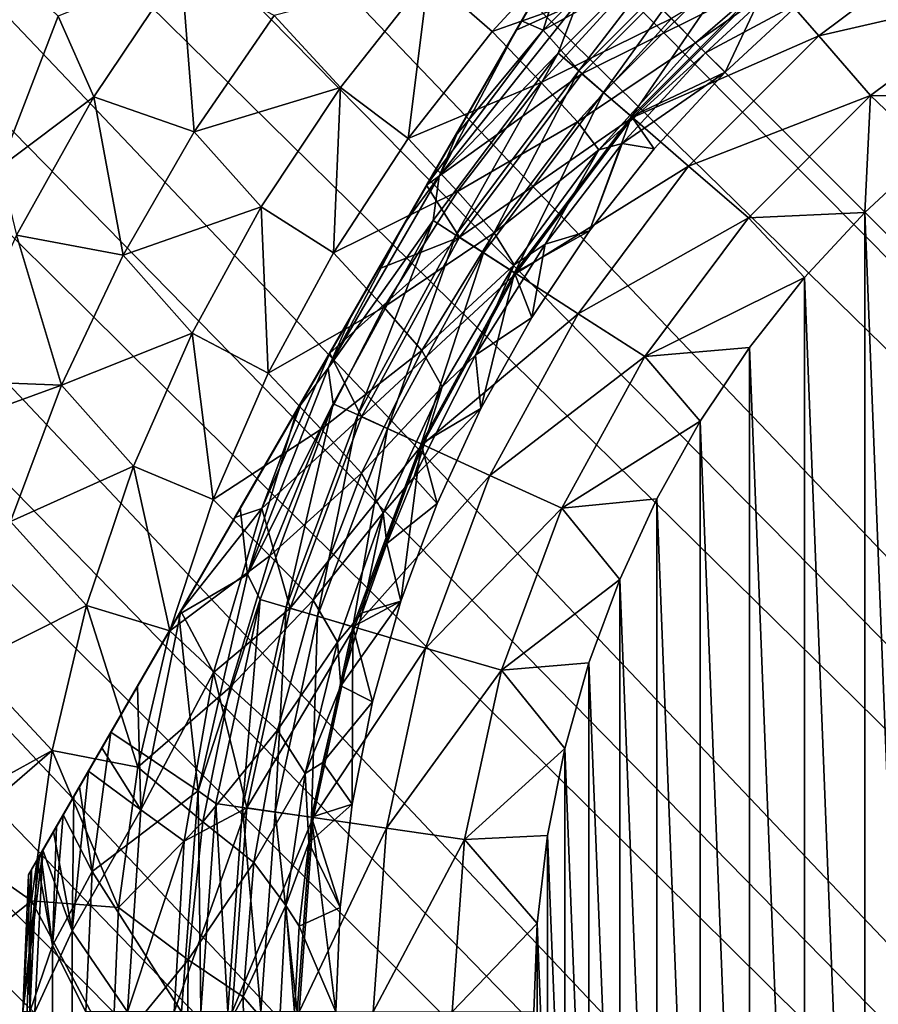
# Model space of a CAD drawing. Header units: metres. Extents: x -42 to 163, y -93 to 90.
# Tile 67 of 232: x 32.01 to 37.5, y -23.98 to -17.68. Entities that reach past the tile are written whole.
import ezdxf

# ---------------------------------------------------------------- set-up
doc = ezdxf.new("R2010")
doc.units = ezdxf.units.M
doc.layers.add('solid_500770_SW0001', color=7, linetype='CONTINUOUS')

msp = doc.modelspace()

# ---------------------------------------------------------------- linework, layer by layer
at = {"layer": 'solid_500770_SW0001'}
for points in [[(56.514248, -38.315102, -12.948243), (18.35524, -1.03225, -12.923228), (18.5, 0, -12.95)], [(56.514248, -38.315102, -12.948243), (18.5, 0, -12.95), (51.630558, -33.130558, -12.95)], [(43.829685, -14.84155, -12.95), (51.630558, -33.130558, -12.95), (18.5, 0, -12.95)], [(55.226353, -39.602997, -12.78924), (18.210615, -2.056118, -12.843356), (18.35524, -1.03225, -12.923228)], [(56.514248, -38.315102, -12.948243), (55.226353, -39.602997, -12.78924), (18.35524, -1.03225, -12.923228)], [(55.226353, -39.602997, -12.78924), (18.068186, -3.068632, -12.711252), (18.210615, -2.056118, -12.843356)], [(53.967102, -40.862244, -12.37532), (17.928152, -4.063536, -12.528332), (18.068186, -3.068632, -12.711252)], [(55.226353, -39.602997, -12.78924), (53.967102, -40.862244, -12.37532), (18.068186, -3.068632, -12.711252)], [(53.967102, -40.862244, -12.37532), (17.791296, -5.035288, -12.296576), (17.928152, -4.063536, -12.528332)], [(31.883957, -18.628124, 12.407734), (32.254913, -17.661699, 12.651917), (17.92815, -4.063543, 12.528331)], [(52.761547, -42.067799, -11.714679), (17.65856, -5.979468, -12.018324), (17.791296, -5.035288, -12.296576)], [(53.967102, -40.862244, -12.37532), (52.761547, -42.067799, -11.714679), (17.791296, -5.035288, -12.296576)], [(52.761547, -42.067799, -11.714679), (17.530245, -6.890572, -11.696586), (17.65856, -5.979468, -12.018324)], [(51.633751, -43.195599, -10.820447), (17.407103, -7.765442, -11.334347), (17.530245, -6.890572, -11.696586)], [(52.761547, -42.067799, -11.714679), (51.633751, -43.195599, -10.820447), (17.530245, -6.890572, -11.696586)], [(51.633751, -43.195599, -10.820447), (17.289606, -8.601012, -10.934836), (17.407103, -7.765442, -11.334347)], [(51.633751, -43.195599, -10.820447), (17.177889, -9.394261, -10.501533), (17.289606, -8.601012, -10.934836)], [(50.606339, -44.223011, -9.710581), (17.072445, -10.143663, -10.037726), (17.177889, -9.394261, -10.501533)], [(51.633751, -43.195599, -10.820447), (50.606339, -44.223011, -9.710581), (17.177889, -9.394261, -10.501533)], [(50.606339, -44.223011, -9.710581), (16.973396, -10.847627, -9.546817), (17.072445, -10.143663, -10.037726)], [(32.032814, -25.114597, 10.031631), (17.072456, -10.143587, 10.037776), (16.97341, -10.847536, 9.546884)], [(32.032814, -25.114597, 10.031631), (31.822834, -24.387035, 10.319605), (17.072456, -10.143587, 10.037776)], [(49.699722, -45.129623, -8.407207), (16.880825, -11.505233, -9.032024), (16.973396, -10.847627, -9.546817)], [(32.573803, -26.525015, 9.49664), (16.97341, -10.847536, 9.546884), (16.880838, -11.505134, 9.032106)], [(50.606339, -44.223011, -9.710581), (49.699722, -45.129623, -8.407207), (16.973396, -10.847627, -9.546817)], [(32.108303, -25.343229, 9.942246), (32.032814, -25.114597, 10.031631), (16.97341, -10.847536, 9.546884)], [(32.284485, -25.829578, 9.755017), (32.108303, -25.343229, 9.942246), (16.97341, -10.847536, 9.546884)], [(32.573803, -26.525015, 9.49664), (32.284485, -25.829578, 9.755017), (16.97341, -10.847536, 9.546884)], [(49.699722, -45.129623, -8.407207), (16.79487, -12.116113, -8.49642), (16.880825, -11.505233, -9.032024)], [(33.501282, -28.25882, 8.934278), (16.880838, -11.505134, 9.032106), (16.794886, -12.116011, 8.496514)], [(32.893982, -27.190577, 9.264235), (32.573803, -26.525015, 9.49664), (16.880838, -11.505134, 9.032106)], [(33.239143, -27.823442, 9.061075), (32.893982, -27.190577, 9.264235), (16.880838, -11.505134, 9.032106)], [(33.501282, -28.25882, 8.934278), (33.239143, -27.823442, 9.061075), (16.880838, -11.505134, 9.032106)], [(49.699722, -45.129623, -8.407207), (16.642687, -13.197508, -7.374191), (16.79487, -12.116113, -8.49642)], [(49.699657, -45.129688, 8.4071), (16.794886, -12.116011, 8.496514), (16.6427, -13.197419, 7.374295)], [(33.603378, -28.419661, 8.890489), (33.501282, -28.25882, 8.934278), (16.794886, -12.116011, 8.496514)], [(33.982674, -28.980858, 8.752256), (33.603378, -28.419661, 8.890489), (16.794886, -12.116011, 8.496514)], [(34.375801, -29.509602, 8.646516), (33.982674, -28.980858, 8.752256), (16.794886, -12.116011, 8.496514)], [(34.781593, -30.008518, 8.572532), (34.375801, -29.509602, 8.646516), (16.794886, -12.116011, 8.496514)], [(35.635506, -30.935335, 8.513803), (34.781593, -30.008518, 8.572532), (16.794886, -12.116011, 8.496514)], [(49.699657, -45.129688, 8.4071), (35.635506, -30.935335, 8.513803), (16.794886, -12.116011, 8.496514)], [(48.931927, -45.897423, -6.93625), (16.516392, -14.094997, -6.200139), (16.642687, -13.197508, -7.374191)], [(48.931873, -45.897476, 6.936131), (16.6427, -13.197419, 7.374295), (16.516403, -14.094914, 6.200261)], [(49.699722, -45.129623, -8.407207), (48.931927, -45.897423, -6.93625), (16.642687, -13.197508, -7.374191)], [(48.931873, -45.897476, 6.936131), (49.699657, -45.129688, 8.4071), (16.6427, -13.197419, 7.374295)], [(48.318233, -46.511116, -5.326939), (16.415119, -14.814549, -4.990705), (16.516392, -14.094997, -6.200139)], [(48.318192, -46.511158, 5.32681), (16.516403, -14.094914, 6.200261), (16.415131, -14.814468, 4.99086)], [(48.931927, -45.897423, -6.93625), (48.318233, -46.511116, -5.326939), (16.516392, -14.094997, -6.200139)], [(48.318192, -46.511158, 5.32681), (48.931873, -45.897476, 6.936131), (16.516403, -14.094914, 6.200261)], [(47.870903, -46.958447, -3.611315), (16.337788, -15.364034, -3.757375), (16.415119, -14.814549, -4.990705)], [(48.318192, -46.511158, 5.32681), (16.415131, -14.814468, 4.99086), (16.337799, -15.363949, 3.757596)], [(48.318233, -46.511116, -5.326939), (47.870903, -46.958447, -3.611315), (16.415119, -14.814549, -4.990705)], [(47.870903, -46.958447, -3.611315), (16.28339, -15.750718, -2.508), (16.337788, -15.364034, -3.757375)], [(47.870872, -46.958473, 3.611179), (16.337799, -15.363949, 3.757596), (16.2834, -15.750665, 2.508222)], [(47.870872, -46.958473, 3.611179), (48.318192, -46.511158, 5.32681), (16.337799, -15.363949, 3.757596)], [(36.538265, -15.406454, 25.5), (32.066128, -23.15242, 25.5), (32.066128, -23.15242, 29.5)], [(36.538265, -15.406454, 29.5), (36.538265, -15.406454, 25.5), (32.066128, -23.15242, 29.5)], [(32.083241, -23.122778, 29.88092), (36.538265, -15.406454, 29.5), (32.066128, -23.15242, 29.5)], [(36.538265, -15.406454, 25.5), (36.519234, -15.439413, 25.098352), (32.066128, -23.15242, 25.5)], [(32.083241, -23.122778, 29.88092), (36.521145, -15.436103, 29.880962), (36.538265, -15.406454, 29.5)], [(36.519234, -15.439413, 25.098352), (32.085159, -23.119459, 25.098349), (32.066128, -23.15242, 25.5)], [(32.083241, -23.122778, 29.88092), (32.135365, -23.032499, 30.260981), (36.521145, -15.436103, 29.880962)], [(36.519234, -15.439413, 25.098352), (36.484547, -15.499493, 24.828465), (32.085159, -23.119459, 25.098349)], [(32.135365, -23.032499, 30.260981), (36.469013, -15.526402, 30.261061), (36.521145, -15.436103, 29.880962)], [(36.484547, -15.499493, 24.828465), (32.119843, -23.059381, 24.828463), (32.085159, -23.119459, 25.098349)], [(36.484547, -15.499493, 24.828465), (36.461124, -15.540063, 24.697607), (32.119843, -23.059381, 24.828463)], [(36.461124, -15.540063, 24.697607), (32.143269, -23.018808, 24.697596), (32.119843, -23.059381, 24.828463)], [(32.135365, -23.032499, 30.260981), (32.156567, -22.995773, 30.367167), (36.469013, -15.526402, 30.261061)], [(36.461124, -15.540063, 24.697607), (36.360752, -15.713914, 24.299749), (32.143269, -23.018808, 24.697596)], [(32.156567, -22.995773, 30.367167), (36.447823, -15.563101, 30.367165), (36.469013, -15.526402, 30.261061)], [(32.156567, -22.995773, 30.367167), (32.224991, -22.877264, 30.638638), (36.447823, -15.563101, 30.367165)], [(32.224991, -22.877264, 30.638638), (36.379364, -15.681674, 30.638762), (36.447823, -15.563101, 30.367165)], [(36.360752, -15.713914, 24.299749), (32.243641, -22.844957, 24.299744), (32.143269, -23.018808, 24.697596)], [(32.224991, -22.877264, 30.638638), (32.356262, -22.649891, 31.010653), (36.379364, -15.681674, 30.638762)], [(36.360752, -15.713914, 24.299749), (36.317059, -15.789592, 24.167925), (32.243641, -22.844957, 24.299744)], [(32.356262, -22.649891, 31.010653), (36.248062, -15.909096, 31.010807), (36.379364, -15.681674, 30.638762)], [(47.598915, -47.230434, -1.823827), (16.251156, -15.979367, -1.252469), (16.28339, -15.750718, -2.508)], [(47.598904, -47.230446, 1.823686), (16.2834, -15.750665, 2.508222), (16.25116, -15.979352, 1.252599)], [(47.870903, -46.958447, -3.611315), (47.598915, -47.230434, -1.823827), (16.28339, -15.750718, -2.508)], [(47.598904, -47.230446, 1.823686), (47.870872, -46.958473, 3.611179), (16.2834, -15.750665, 2.508222)], [(36.317059, -15.789592, 24.167925), (32.287331, -22.769283, 24.167923), (32.243641, -22.844957, 24.299744)], [(36.317059, -15.789592, 24.167925), (36.213154, -15.969563, 23.908485), (32.287331, -22.769283, 24.167923)], [(32.356262, -22.649891, 31.010653), (32.448009, -22.49098, 31.211136), (36.248062, -15.909096, 31.010807)], [(32.448009, -22.49098, 31.211136), (36.156395, -16.067873, 31.211113), (36.248062, -15.909096, 31.010807)], [(47.598904, -47.230446, 1.823686), (16.25116, -15.979352, 1.252599), (16.240602, -16.054668)], [(47.507648, -47.321697, -0.000071), (16.240602, -16.054668), (16.251156, -15.979367, -1.252469)], [(47.598915, -47.230434, -1.823827), (47.507648, -47.321697, -0.000071), (16.251156, -15.979367, -1.252469)], [(36.213154, -15.969563, 23.908485), (32.391239, -22.589315, 23.908489), (32.287331, -22.769283, 24.167923)], [(36.213154, -15.969563, 23.908485), (36.012238, -16.317558, 23.533098), (32.391239, -22.589315, 23.908489)], [(47.507648, -47.321697, -0.000071), (47.598904, -47.230446, 1.823686), (16.240602, -16.054668)], [(32.448009, -22.49098, 31.211136), (32.534451, -22.341259, 31.371361), (36.156395, -16.067873, 31.211113)], [(32.534451, -22.341259, 31.371361), (36.069748, -16.217947, 31.371685), (36.156395, -16.067873, 31.211113)], [(32.534451, -22.341259, 31.371361), (32.762005, -21.947126, 31.706327), (36.069748, -16.217947, 31.371685)], [(32.762005, -21.947126, 31.706327), (35.842091, -16.612261, 31.706694), (36.069748, -16.217947, 31.371685)], [(36.012238, -16.317558, 23.533098), (32.592155, -22.241316, 23.533098), (32.391239, -22.589315, 23.908489)], [(36.012238, -16.317558, 23.533098), (35.577339, -17.070824, 22.924112), (32.592155, -22.241316, 23.533098)], [(32.762005, -21.947126, 31.706327), (33.039124, -21.46714, 32), (35.842091, -16.612261, 31.706694)], [(35.842091, -16.612261, 31.706694), (33.039124, -21.46714, 32), (35.565266, -17.091734, 32)], [(35.358067, -17.750784, 32.426758), (36.24131, -16.866373, 32.426758), (35.565266, -17.091734, 32)], [(36.529854, -17.105549, 32.797123), (36.24131, -16.866373, 32.426758), (35.358067, -17.750784, 32.426758)], [(36.398975, -16.954506, 21.891552), (35.454506, -17.898973, 21.891552), (35.576015, -17.577602, 22.104425)], [(35.584938, -18.011993, 21.715334), (35.454506, -17.898973, 21.891552), (36.398975, -16.954506, 21.891552)], [(36.511993, -17.084936, 21.715334), (35.584938, -18.011993, 21.715334), (36.398975, -16.954506, 21.891552)], [(37.274494, -17.015696, 15.744217), (36.177879, -17.677881, 15.088905), (36.332382, -17.832382, 15.744218)], [(37.274494, -17.015696, 15.744217), (36.332382, -17.832382, 15.744218), (36.883266, -17.443605, 16.424362)], [(35.577339, -17.070824, 22.924112), (33.027065, -21.488026, 22.924093), (32.592155, -22.241316, 23.533098)], [(35.577339, -17.070824, 22.924112), (35.184258, -17.751659, 22.517784), (33.027065, -21.488026, 22.924093)], [(33.385193, -20.867731, 32.24062), (35.565266, -17.091734, 32), (33.039124, -21.46714, 32)], [(33.385193, -20.867731, 32.24062), (35.219196, -17.691149, 32.240623), (35.565266, -17.091734, 32)], [(35.031467, -17.759418, 13.915388), (35.620747, -17.120749, 13.961818), (34.623325, -17.403879, 13.48514)], [(35.937721, -17.437723, 14.487391), (35.620747, -17.120749, 13.961818), (35.031467, -17.759418, 13.915388)], [(35.576015, -17.577602, 22.104425), (35.184258, -17.751659, 22.517784), (35.577339, -17.070824, 22.924112)], [(35.219196, -17.691149, 32.240623), (35.358067, -17.750784, 32.426758), (35.565266, -17.091734, 32)], [(35.605549, -18.029854, 32.797123), (36.529854, -17.105549, 32.797123), (35.358067, -17.750784, 32.426758)], [(35.743999, -18.14982, 21.58672), (35.584938, -18.011993, 21.715334), (36.511993, -17.084936, 21.715334)], [(36.810566, -17.429508, 33.097553), (36.529854, -17.105549, 32.797123), (35.605549, -18.029854, 32.797123)], [(36.649822, -17.243998, 21.58672), (35.743999, -18.14982, 21.58672), (36.511993, -17.084936, 21.715334)], [(36.810566, -17.429508, 33.097553), (37.121201, -17.788002, 33.318897), (38.064499, -17.081858, 33.318897)], [(38.064499, -17.081858, 33.318897), (37.121201, -17.788002, 33.318897), (38.337852, -17.507202, 33.454422)], [(36.649822, -17.243998, 21.58672), (35.922012, -18.304071, 21.513536), (35.743999, -18.14982, 21.58672)], [(36.649822, -17.243998, 21.58672), (36.80407, -17.422012, 21.513536), (35.922012, -18.304071, 21.513536)], [(32.48259, -18.178135, 12.631232), (33.042877, -17.345041, 12.843062), (32.254913, -17.661699, 12.651917)], [(33.124908, -18.402523, 12.856742), (33.042877, -17.345041, 12.843062), (32.48259, -18.178135, 12.631232)], [(33.124908, -18.402523, 12.856742), (33.635742, -17.658287, 13.052473), (33.042877, -17.345041, 12.843062)], [(34.060566, -18.118181, 13.34775), (34.623325, -17.403879, 13.48514), (33.635742, -17.658287, 13.052473)], [(34.494995, -18.444946, 13.778061), (34.623325, -17.403879, 13.48514), (34.060566, -18.118181, 13.34775)], [(34.494995, -18.444946, 13.778061), (35.031467, -17.759418, 13.915388), (34.623325, -17.403879, 13.48514)], [(35.343735, -18.085918, 14.437447), (35.937721, -17.437723, 14.487391), (35.031467, -17.759418, 13.915388)], [(36.177879, -17.677881, 15.088905), (35.937721, -17.437723, 14.487391), (35.343735, -18.085918, 14.437447)], [(36.810566, -17.429508, 33.097553), (35.605549, -18.029854, 32.797123), (35.929508, -18.310566, 33.097553)], [(35.922012, -18.304071, 21.513536), (36.80407, -17.422012, 21.513536), (36.520752, -18.02075, 21.500164)], [(36.810566, -17.429508, 33.097553), (35.929508, -18.310566, 33.097553), (37.121201, -17.788002, 33.318897)], [(36.80407, -17.422012, 21.513536), (37.010708, -17.567837, 21.500164), (36.520752, -18.02075, 21.500164)], [(36.332382, -17.832382, 15.744218), (36.395416, -17.895416, 16.424362), (36.883266, -17.443605, 16.424362)], [(37.010708, -17.567837, 21.500164), (36.883266, -17.443605, 16.424362), (36.395416, -17.895416, 16.424362)], [(37.121201, -17.788002, 33.318897), (37.452305, -18.170115, 33.454422), (38.337852, -17.507202, 33.454422)], [(38.337852, -17.507202, 33.454422), (37.452305, -18.170115, 33.454422), (38.277393, -18.179422, 33.5)], [(35.576015, -17.577602, 22.104425), (34.692081, -18.686018, 22.104425), (35.184258, -17.751659, 22.517784)], [(35.454506, -17.898973, 21.891552), (34.692081, -18.686018, 22.104425), (35.576015, -17.577602, 22.104425)], [(37.010708, -17.567837, 21.500164), (36.395416, -17.895416, 16.424362), (36.520752, -18.02075, 21.500164)], [(32.48259, -18.178135, 12.631232), (32.254913, -17.661699, 12.651917), (31.883957, -18.628124, 12.407734)], [(34.060566, -18.118181, 13.34775), (33.635742, -17.658287, 13.052473), (33.124908, -18.402523, 12.856742)], [(33.385193, -20.867731, 32.24062), (33.815838, -20.121834, 32.4049), (35.219196, -17.691149, 32.240623)], [(33.815838, -20.121834, 32.4049), (34.78854, -18.437063, 32.404903), (35.219196, -17.691149, 32.240623)], [(35.219196, -17.691149, 32.240623), (34.78854, -18.437063, 32.404903), (35.358067, -17.750784, 32.426758)], [(35.577675, -18.337164, 15.03692), (36.177879, -17.677881, 15.088905), (35.343735, -18.085918, 14.437447)], [(36.332382, -17.832382, 15.744218), (36.177879, -17.677881, 15.088905), (35.577675, -18.337164, 15.03692)], [(35.184258, -17.751659, 22.517784), (33.420147, -20.807188, 22.517771), (33.027065, -21.488026, 22.924093)], [(35.184258, -17.751659, 22.517784), (34.820328, -18.382008, 22.269707), (33.420147, -20.807188, 22.517771)], [(34.78854, -18.437063, 32.404903), (34.612274, -18.742369, 32.440056), (35.358067, -17.750784, 32.426758)], [(35.605549, -18.029854, 32.797123), (35.358067, -17.750784, 32.426758), (34.612274, -18.742369, 32.440056)], [(34.692081, -18.686018, 22.104425), (34.820328, -18.382008, 22.269707), (35.184258, -17.751659, 22.517784)], [(35.343735, -18.085918, 14.437447), (35.031467, -17.759418, 13.915388), (34.494995, -18.444946, 13.778061)], [(35.929508, -18.310566, 33.097553), (36.288002, -18.621202, 33.318897), (37.121201, -17.788002, 33.318897)], [(37.121201, -17.788002, 33.318897), (36.288002, -18.621202, 33.318897), (37.452305, -18.170115, 33.454422)], [(35.714394, -18.515991, 15.690029), (36.332382, -17.832382, 15.744218), (35.577675, -18.337164, 15.03692)], [(35.714394, -18.515991, 15.690029), (36.395416, -17.895416, 16.424362), (36.332382, -17.832382, 15.744218)], [(35.454506, -17.898973, 21.891552), (34.65406, -18.968241, 21.891552), (34.692081, -18.686018, 22.104425)], [(34.799252, -19.061548, 21.715334), (34.65406, -18.968241, 21.891552), (35.454506, -17.898973, 21.891552)], [(35.584938, -18.011993, 21.715334), (34.799252, -19.061548, 21.715334), (35.454506, -17.898973, 21.891552)], [(35.714394, -18.515991, 15.690029), (35.863102, -18.47649, 16.386698), (36.395416, -17.895416, 16.424362)], [(35.863102, -18.47649, 16.386698), (36.520752, -18.02075, 21.500164), (36.395416, -17.895416, 16.424362)], [(34.822193, -19.076294, 32.797123), (35.605549, -18.029854, 32.797123), (34.612274, -18.742369, 32.440056)], [(34.976307, -19.175335, 21.58672), (34.799252, -19.061548, 21.715334), (35.584938, -18.011993, 21.715334)], [(35.929508, -18.310566, 33.097553), (35.605549, -18.029854, 32.797123), (34.822193, -19.076294, 32.797123)], [(35.743999, -18.14982, 21.58672), (34.976307, -19.175335, 21.58672), (35.584938, -18.011993, 21.715334)], [(36.067837, -18.51071, 21.500164), (36.520752, -18.02075, 21.500164), (35.863102, -18.47649, 16.386698)], [(35.922012, -18.304071, 21.513536), (36.520752, -18.02075, 21.500164), (36.067837, -18.51071, 21.500164)], [(33.554565, -18.880259, 13.124045), (34.060566, -18.118181, 13.34775), (33.124908, -18.402523, 12.856742)], [(34.015537, -19.174458, 13.555019), (34.060566, -18.118181, 13.34775), (33.554565, -18.880259, 13.124045)], [(34.015537, -19.174458, 13.555019), (34.494995, -18.444946, 13.778061), (34.060566, -18.118181, 13.34775)], [(34.809143, -18.783133, 14.290012), (35.343735, -18.085918, 14.437447), (34.494995, -18.444946, 13.778061)], [(35.577675, -18.337164, 15.03692), (35.343735, -18.085918, 14.437447), (34.809143, -18.783133, 14.290012)], [(31.988199, -19.063133, 12.343232), (32.48259, -18.178135, 12.631232), (31.883957, -18.628124, 12.407734)], [(32.669827, -19.191359, 12.590375), (32.48259, -18.178135, 12.631232), (31.988199, -19.063133, 12.343232)], [(32.669827, -19.191359, 12.590375), (33.124908, -18.402523, 12.856742), (32.48259, -18.178135, 12.631232)], [(35.743999, -18.14982, 21.58672), (35.174461, -19.302681, 21.513536), (34.976307, -19.175335, 21.58672)], [(35.743999, -18.14982, 21.58672), (35.922012, -18.304071, 21.513536), (35.174461, -19.302681, 21.513536)], [(36.288002, -18.621202, 33.318897), (36.670113, -18.952305, 33.454422), (37.452305, -18.170115, 33.454422)], [(37.452305, -18.170115, 33.454422), (36.670113, -18.952305, 33.454422), (37.414356, -18.916883, 33.5)], [(37.452305, -18.170115, 33.454422), (37.414356, -18.916883, 33.5), (37.831287, -18.531277, 33.5)], [(37.452305, -18.170115, 33.454422), (37.831287, -18.531277, 33.5), (38.277393, -18.179422, 33.5)], [(35.929508, -18.310566, 33.097553), (34.822193, -19.076294, 32.797123), (35.182804, -19.308044, 33.097553)], [(35.174461, -19.302681, 21.513536), (35.922012, -18.304071, 21.513536), (35.654762, -19.034693, 21.500164)], [(35.929508, -18.310566, 33.097553), (35.182804, -19.308044, 33.097553), (36.288002, -18.621202, 33.318897)], [(35.922012, -18.304071, 21.513536), (36.067837, -18.51071, 21.500164), (35.654762, -19.034693, 21.500164)], [(34.820328, -18.382008, 22.269707), (33.784077, -20.176844, 22.269699), (33.420147, -20.807188, 22.517771)], [(34.820328, -18.382008, 22.269707), (34.473152, -18.983332, 22.152489), (33.784077, -20.176844, 22.269699)], [(34.692081, -18.686018, 22.104425), (34.473152, -18.983332, 22.152489), (34.820328, -18.382008, 22.269707)], [(35.04377, -19.047176, 14.883663), (35.577675, -18.337164, 15.03692), (34.809143, -18.783133, 14.290012)], [(35.714394, -18.515991, 15.690029), (35.577675, -18.337164, 15.03692), (35.04377, -19.047176, 14.883663)], [(33.554565, -18.880259, 13.124045), (33.124908, -18.402523, 12.856742), (32.669827, -19.191359, 12.590375)], [(33.815838, -20.121834, 32.4049), (33.992119, -19.816504, 32.440056), (34.78854, -18.437063, 32.404903)], [(33.992119, -19.816504, 32.440056), (34.612274, -18.742369, 32.440056), (34.78854, -18.437063, 32.404903)], [(34.809143, -18.783133, 14.290012), (34.494995, -18.444946, 13.778061), (34.015537, -19.174458, 13.555019)], [(35.654762, -19.034693, 21.500164), (35.863102, -18.47649, 16.386698), (35.371365, -19.119503, 16.270847)], [(35.714394, -18.515991, 15.690029), (35.371365, -19.119503, 16.270847), (35.863102, -18.47649, 16.386698)], [(35.654762, -19.034693, 21.500164), (36.067837, -18.51071, 21.500164), (35.863102, -18.47649, 16.386698)], [(35.171722, -19.253202, 15.530478), (35.714394, -18.515991, 15.690029), (35.04377, -19.047176, 14.883663)], [(35.171722, -19.253202, 15.530478), (35.371365, -19.119503, 16.270847), (35.714394, -18.515991, 15.690029)], [(37.831287, -29.527599, 33.5), (37.831287, -18.531277, 33.5), (37.414356, -18.916883, 33.5)], [(35.182804, -19.308044, 33.097553), (35.58186, -19.564499, 33.318897), (36.288002, -18.621202, 33.318897)], [(36.288002, -18.621202, 33.318897), (35.58186, -19.564499, 33.318897), (36.670113, -18.952305, 33.454422)], [(34.692081, -18.686018, 22.104425), (33.983223, -19.913797, 22.104425), (34.473152, -18.983332, 22.152489)], [(34.65406, -18.968241, 21.891552), (33.983223, -19.913797, 22.104425), (34.692081, -18.686018, 22.104425)], [(33.992119, -19.816504, 32.440056), (34.302189, -19.279449, 32.463661), (34.612274, -18.742369, 32.440056)], [(34.822193, -19.076294, 32.797123), (34.612274, -18.742369, 32.440056), (34.302189, -19.279449, 32.463661)], [(34.338802, -19.523783, 14.051664), (34.809143, -18.783133, 14.290012), (34.015537, -19.174458, 13.555019)], [(35.04377, -19.047176, 14.883663), (34.809143, -18.783133, 14.290012), (34.338802, -19.523783, 14.051664)], [(33.111225, -19.688547, 12.821613), (33.554565, -18.880259, 13.124045), (32.669827, -19.191359, 12.590375)], [(33.598175, -19.945015, 13.254287), (33.554565, -18.880259, 13.124045), (33.111225, -19.688547, 12.821613)], [(33.598175, -19.945015, 13.254287), (34.015537, -19.174458, 13.555019), (33.554565, -18.880259, 13.124045)], [(35.58186, -19.564499, 33.318897), (36.007202, -19.837851, 33.454422), (36.670113, -18.952305, 33.454422)], [(36.670113, -18.952305, 33.454422), (36.007202, -19.837851, 33.454422), (37.028961, -19.333998, 33.5)], [(36.670113, -18.952305, 33.454422), (37.028961, -19.333998, 33.5), (37.414356, -18.916883, 33.5)], [(37.414356, -29.141991, 33.5), (37.414356, -18.916883, 33.5), (37.028961, -19.333998, 33.5)], [(37.414356, -29.141991, 33.5), (37.831287, -29.527599, 33.5), (37.414356, -18.916883, 33.5)], [(34.473152, -18.983332, 22.152489), (34.131256, -19.575516, 22.152487), (33.784077, -20.176844, 22.269699)], [(34.65406, -18.968241, 21.891552), (34.013939, -20.140539, 21.891552), (33.983223, -19.913797, 22.104425)], [(33.983223, -19.913797, 22.104425), (34.131256, -19.575516, 22.152487), (34.473152, -18.983332, 22.152489)], [(34.170929, -20.212234, 21.715334), (34.013939, -20.140539, 21.891552), (34.65406, -18.968241, 21.891552)], [(34.799252, -19.061548, 21.715334), (34.170929, -20.212234, 21.715334), (34.65406, -18.968241, 21.891552)], [(32.276024, -20.022749, 12.260397), (31.988199, -19.063133, 12.343232), (31.566008, -19.99353, 11.987795)], [(32.276024, -20.022749, 12.260397), (32.669827, -19.191359, 12.590375), (31.988199, -19.063133, 12.343232)], [(33.992119, -19.816504, 32.440056), (34.822193, -19.076294, 32.797123), (34.302189, -19.279449, 32.463661)], [(33.992119, -19.816504, 32.440056), (34.195736, -20.223564, 32.797123), (34.822193, -19.076294, 32.797123)], [(34.362377, -20.299665, 21.58672), (34.170929, -20.212234, 21.715334), (34.799252, -19.061548, 21.715334)], [(35.182804, -19.308044, 33.097553), (34.822193, -19.076294, 32.797123), (34.195736, -20.223564, 32.797123)], [(34.581627, -19.799089, 14.636879), (35.04377, -19.047176, 14.883663), (34.338802, -19.523783, 14.051664)], [(34.976307, -19.175335, 21.58672), (34.362377, -20.299665, 21.58672), (34.799252, -19.061548, 21.715334)], [(35.171722, -19.253202, 15.530478), (35.04377, -19.047176, 14.883663), (34.581627, -19.799089, 14.636879)], [(35.174461, -19.302681, 21.513536), (35.654762, -19.034693, 21.500164), (35.284073, -19.589472, 21.500164)], [(35.284073, -19.589472, 21.500164), (35.654762, -19.034693, 21.500164), (35.371365, -19.119503, 16.270847)], [(35.284073, -19.589472, 21.500164), (35.371365, -19.119503, 16.270847), (34.924725, -19.829977, 16.070257)], [(35.171722, -19.253202, 15.530478), (34.924725, -19.829977, 16.070257), (35.371365, -19.119503, 16.270847)], [(33.111225, -19.688547, 12.821613), (32.669827, -19.191359, 12.590375), (32.276024, -20.022749, 12.260397)], [(34.338802, -19.523783, 14.051664), (34.015537, -19.174458, 13.555019), (33.598175, -19.945015, 13.254287)], [(34.976307, -19.175335, 21.58672), (34.576637, -20.397516, 21.513536), (34.362377, -20.299665, 21.58672)], [(34.976307, -19.175335, 21.58672), (35.174461, -19.302681, 21.513536), (34.576637, -20.397516, 21.513536)], [(34.710579, -20.031361, 15.274576), (35.171722, -19.253202, 15.530478), (34.581627, -19.799089, 14.636879)], [(34.710579, -20.031361, 15.274576), (34.924725, -19.829977, 16.070257), (35.171722, -19.253202, 15.530478)], [(35.182804, -19.308044, 33.097553), (34.195736, -20.223564, 32.797123), (34.585659, -20.401636, 33.097553)], [(34.576637, -20.397516, 21.513536), (35.174461, -19.302681, 21.513536), (34.95805, -20.171623, 21.500164)], [(35.182804, -19.308044, 33.097553), (34.585659, -20.401636, 33.097553), (35.58186, -19.564499, 33.318897)], [(35.174461, -19.302681, 21.513536), (35.284073, -19.589472, 21.500164), (34.95805, -20.171623, 21.500164)], [(36.007202, -19.837851, 33.454422), (36.677338, -19.78026, 33.5), (37.028961, -19.333998, 33.5)], [(37.028961, -28.724876, 33.5), (37.028961, -19.333998, 33.5), (36.677338, -19.78026, 33.5)], [(37.028961, -28.724876, 33.5), (37.414356, -29.141991, 33.5), (37.028961, -19.333998, 33.5)], [(33.937412, -20.302496, 13.732117), (34.338802, -19.523783, 14.051664), (33.598175, -19.945015, 13.254287)], [(33.983223, -19.913797, 22.104425), (33.784077, -20.176844, 22.269699), (34.131256, -19.575516, 22.152487)], [(34.581627, -19.799089, 14.636879), (34.338802, -19.523783, 14.051664), (33.937412, -20.302496, 13.732117)], [(34.585659, -20.401636, 33.097553), (35.017147, -20.59869, 33.318897), (35.58186, -19.564499, 33.318897)], [(35.58186, -19.564499, 33.318897), (35.017147, -20.59869, 33.318897), (36.007202, -19.837851, 33.454422)], [(34.95805, -20.171623, 21.500164), (35.284073, -19.589472, 21.500164), (34.924725, -19.829977, 16.070257)], [(32.736526, -20.539778, 12.449794), (33.111225, -19.688547, 12.821613), (32.276024, -20.022749, 12.260397)], [(33.247559, -20.752663, 12.885682), (33.111225, -19.688547, 12.821613), (32.736526, -20.539778, 12.449794)], [(33.247559, -20.752663, 12.885682), (33.598175, -19.945015, 13.254287), (33.111225, -19.688547, 12.821613)], [(33.992119, -19.816504, 32.440056), (33.557869, -20.810579, 32.426758), (34.195736, -20.223564, 32.797123)], [(33.815838, -20.121834, 32.4049), (33.557869, -20.810579, 32.426758), (33.992119, -19.816504, 32.440056)], [(34.195232, -20.584661, 14.307554), (34.581627, -19.799089, 14.636879), (33.937412, -20.302496, 13.732117)], [(34.710579, -20.031361, 15.274576), (34.581627, -19.799089, 14.636879), (34.195232, -20.584661, 14.307554)], [(34.95805, -20.171623, 21.500164), (34.924725, -19.829977, 16.070257), (34.531158, -20.612997, 15.778017)], [(34.710579, -20.031361, 15.274576), (34.531158, -20.612997, 15.778017), (34.924725, -19.829977, 16.070257)], [(36.007202, -19.837851, 33.454422), (36.361832, -20.252792, 33.5), (36.677338, -19.78026, 33.5)], [(36.677338, -28.278614, 33.5), (36.677338, -19.78026, 33.5), (36.361832, -20.252792, 33.5)], [(36.677338, -28.278614, 33.5), (37.028961, -28.724876, 33.5), (36.677338, -19.78026, 33.5)], [(35.017147, -20.59869, 33.318897), (35.477066, -20.808727, 33.454422), (36.007202, -19.837851, 33.454422)], [(36.007202, -19.837851, 33.454422), (35.477066, -20.808727, 33.454422), (36.361832, -20.252792, 33.5)], [(33.937412, -20.302496, 13.732117), (33.598175, -19.945015, 13.254287), (33.247559, -20.752663, 12.885682)], [(33.983223, -19.913797, 22.104425), (33.465275, -21.233513, 22.104425), (33.784077, -20.176844, 22.269699)], [(34.013939, -20.140539, 21.891552), (33.465275, -21.233513, 22.104425), (33.983223, -19.913797, 22.104425)], [(32.276024, -20.022749, 12.260397), (31.566008, -19.99353, 11.987795), (31.524811, -20.294268, 11.886127)], [(31.949627, -20.89373, 11.874949), (32.276024, -20.022749, 12.260397), (31.524811, -20.294268, 11.886127)], [(32.736526, -20.539778, 12.449794), (32.276024, -20.022749, 12.260397), (31.949627, -20.89373, 11.874949)], [(34.33424, -20.838833, 14.934684), (34.710579, -20.031361, 15.274576), (34.195232, -20.584661, 14.307554)], [(34.33424, -20.838833, 14.934684), (34.531158, -20.612997, 15.778017), (34.710579, -20.031361, 15.274576)], [(33.385193, -20.867731, 32.24062), (33.557869, -20.810579, 32.426758), (33.815838, -20.121834, 32.4049)], [(34.013939, -20.140539, 21.891552), (33.547165, -21.392004, 21.891552), (33.465275, -21.233513, 22.104425)], [(33.712761, -21.440628, 21.715334), (33.547165, -21.392004, 21.891552), (34.013939, -20.140539, 21.891552)], [(34.170929, -20.212234, 21.715334), (33.712761, -21.440628, 21.715334), (34.013939, -20.140539, 21.891552)], [(33.465275, -21.233513, 22.104425), (33.420147, -20.807188, 22.517771), (33.784077, -20.176844, 22.269699)], [(34.678711, -20.777559, 21.500164), (34.95805, -20.171623, 21.500164), (34.531158, -20.612997, 15.778017)], [(34.576637, -20.397516, 21.513536), (34.95805, -20.171623, 21.500164), (34.678711, -20.777559, 21.500164)], [(33.557869, -20.810579, 32.426758), (33.73893, -21.448311, 32.797123), (34.195736, -20.223564, 32.797123)], [(33.914703, -21.499924, 21.58672), (33.712761, -21.440628, 21.715334), (34.170929, -20.212234, 21.715334)], [(34.585659, -20.401636, 33.097553), (34.195736, -20.223564, 32.797123), (33.73893, -21.448311, 32.797123)], [(34.362377, -20.299665, 21.58672), (33.914703, -21.499924, 21.58672), (34.170929, -20.212234, 21.715334)], [(35.477066, -20.808727, 33.454422), (36.084499, -20.748432, 33.5), (36.361832, -20.252792, 33.5)], [(36.361832, -27.806082, 33.5), (36.361832, -20.252792, 33.5), (36.084499, -20.748432, 33.5)], [(36.361832, -27.806082, 33.5), (36.677338, -28.278614, 33.5), (36.361832, -20.252792, 33.5)], [(33.608543, -21.113558, 13.343025), (33.937412, -20.302496, 13.732117), (33.247559, -20.752663, 12.885682)], [(34.195232, -20.584661, 14.307554), (33.937412, -20.302496, 13.732117), (33.608543, -21.113558, 13.343025)], [(34.362377, -20.299665, 21.58672), (34.140709, -21.566284, 21.513536), (33.914703, -21.499924, 21.58672)], [(34.362377, -20.299665, 21.58672), (34.576637, -20.397516, 21.513536), (34.140709, -21.566284, 21.513536)], [(34.140709, -21.566284, 21.513536), (34.576637, -20.397516, 21.513536), (34.447773, -21.403545, 21.500164)], [(34.576637, -20.397516, 21.513536), (34.678711, -20.777559, 21.500164), (34.447773, -21.403545, 21.500164)], [(34.585659, -20.401636, 33.097553), (33.73893, -21.448311, 32.797123), (34.150227, -21.569078, 33.097553)], [(34.585659, -20.401636, 33.097553), (34.150227, -21.569078, 33.097553), (35.017147, -20.59869, 33.318897)], [(32.436703, -21.430502, 12.019327), (32.736526, -20.539778, 12.449794), (31.949627, -20.89373, 11.874949)], [(32.968472, -21.593454, 12.460121), (32.736526, -20.539778, 12.449794), (32.436703, -21.430502, 12.019327)], [(32.968472, -21.593454, 12.460121), (33.247559, -20.752663, 12.885682), (32.736526, -20.539778, 12.449794)], [(33.88657, -21.396259, 13.908733), (34.195232, -20.584661, 14.307554), (33.608543, -21.113558, 13.343025)], [(34.33424, -20.838833, 14.934684), (34.195232, -20.584661, 14.307554), (33.88657, -21.396259, 13.908733)], [(34.150227, -21.569078, 33.097553), (34.605366, -21.702721, 33.318897), (35.017147, -20.59869, 33.318897)], [(34.33424, -20.838833, 14.934684), (34.356976, -21.034941, 15.59443), (34.531158, -20.612997, 15.778017)], [(34.678711, -20.777559, 21.500164), (34.531158, -20.612997, 15.778017), (34.356976, -21.034941, 15.59443)], [(35.017147, -20.59869, 33.318897), (34.605366, -21.702721, 33.318897), (35.477066, -20.808727, 33.454422)], [(33.608543, -21.113558, 13.343025), (33.247559, -20.752663, 12.885682), (32.968472, -21.593454, 12.460121)], [(34.447773, -21.403545, 21.500164), (34.678711, -20.777559, 21.500164), (34.356976, -21.034941, 15.59443)], [(35.477066, -20.808727, 33.454422), (35.846924, -21.26421, 33.5), (36.084499, -20.748432, 33.5)], [(36.084499, -27.310442, 33.5), (36.084499, -20.748432, 33.5), (35.846924, -21.26421, 33.5)], [(36.084499, -27.310442, 33.5), (36.361832, -27.806082, 33.5), (36.084499, -20.748432, 33.5)], [(33.465275, -21.233513, 22.104425), (33.027065, -21.488026, 22.924093), (33.420147, -20.807188, 22.517771)], [(33.039124, -21.46714, 32), (33.248154, -21.859688, 32.426758), (33.557869, -20.810579, 32.426758)], [(33.385193, -20.867731, 32.24062), (33.039124, -21.46714, 32), (33.557869, -20.810579, 32.426758)], [(33.557869, -20.810579, 32.426758), (33.248154, -21.859688, 32.426758), (33.73893, -21.448311, 32.797123)], [(34.042919, -21.665688, 14.525349), (34.33424, -20.838833, 14.934684), (33.88657, -21.396259, 13.908733)], [(34.042919, -21.665688, 14.525349), (34.200169, -21.478561, 15.384615), (34.33424, -20.838833, 14.934684)], [(34.33424, -20.838833, 14.934684), (34.200169, -21.478561, 15.384615), (34.356976, -21.034941, 15.59443)], [(34.605366, -21.702721, 33.318897), (35.090492, -21.845165, 33.454422), (35.477066, -20.808727, 33.454422)], [(35.477066, -20.808727, 33.454422), (35.090492, -21.845165, 33.454422), (35.846924, -21.26421, 33.5)], [(32.436703, -21.430502, 12.019327), (31.949627, -20.89373, 11.874949), (31.696014, -21.80187, 11.443057)], [(34.447773, -21.403545, 21.500164), (34.356976, -21.034941, 15.59443), (34.200169, -21.478561, 15.384615)], [(33.355507, -21.951996, 12.896943), (33.608543, -21.113558, 13.343025), (32.968472, -21.593454, 12.460121)], [(33.88657, -21.396259, 13.908733), (33.608543, -21.113558, 13.343025), (33.355507, -21.951996, 12.896943)], [(33.465275, -21.233513, 22.104425), (33.149803, -22.615685, 22.104425), (33.027065, -21.488026, 22.924093)], [(33.547165, -21.392004, 21.891552), (33.149803, -22.615685, 22.104425), (33.465275, -21.233513, 22.104425)], [(35.090492, -21.845165, 33.454422), (35.650524, -21.79715, 33.5), (35.846924, -21.26421, 33.5)], [(35.846924, -26.794664, 33.5), (35.846924, -21.26421, 33.5), (35.650524, -21.79715, 33.5)], [(35.846924, -26.794664, 33.5), (36.084499, -27.310442, 33.5), (35.846924, -21.26421, 33.5)], [(33.547165, -21.392004, 21.891552), (33.263248, -22.697161, 21.891552), (33.149803, -22.615685, 22.104425)], [(33.434074, -22.721722, 21.715334), (33.263248, -22.697161, 21.891552), (33.547165, -21.392004, 21.891552)], [(33.657001, -22.227648, 13.454039), (33.88657, -21.396259, 13.908733), (33.355507, -21.951996, 12.896943)], [(33.712761, -21.440628, 21.715334), (33.434074, -22.721722, 21.715334), (33.547165, -21.392004, 21.891552)], [(34.042919, -21.665688, 14.525349), (33.88657, -21.396259, 13.908733), (33.657001, -22.227648, 13.454039)], [(34.447773, -21.403545, 21.500164), (34.200169, -21.478561, 15.384615), (34.062714, -21.945457, 15.146935)], [(34.266659, -22.045719, 21.500164), (34.447773, -21.403545, 21.500164), (34.062714, -21.945457, 15.146935)], [(34.140709, -21.566284, 21.513536), (34.447773, -21.403545, 21.500164), (34.266659, -22.045719, 21.500164)], [(32.217171, -22.357426, 11.54132), (32.436703, -21.430502, 12.019327), (31.696014, -21.80187, 11.443057)], [(32.764858, -22.464083, 11.988845), (32.436703, -21.430502, 12.019327), (32.217171, -22.357426, 11.54132)], [(32.764858, -22.464083, 11.988845), (32.968472, -21.593454, 12.460121), (32.436703, -21.430502, 12.019327)], [(32.762005, -21.947126, 31.706327), (32.784634, -22.737072, 32), (33.039124, -21.46714, 32)], [(33.039124, -21.46714, 32), (32.784634, -22.737072, 32), (33.248154, -21.859688, 32.426758)], [(33.248154, -21.859688, 32.426758), (33.461071, -22.725603, 32.797123), (33.73893, -21.448311, 32.797123)], [(33.642403, -22.751675, 21.58672), (33.434074, -22.721722, 21.715334), (33.712761, -21.440628, 21.715334)], [(34.150227, -21.569078, 33.097553), (33.73893, -21.448311, 32.797123), (33.461071, -22.725603, 32.797123)], [(33.914703, -21.499924, 21.58672), (33.642403, -22.751675, 21.58672), (33.712761, -21.440628, 21.715334)], [(33.149803, -22.615685, 22.104425), (32.592155, -22.241316, 23.533098), (33.027065, -21.488026, 22.924093)], [(33.914703, -21.499924, 21.58672), (33.875553, -22.785196, 21.513536), (33.642403, -22.751675, 21.58672)], [(33.914703, -21.499924, 21.58672), (34.140709, -21.566284, 21.513536), (33.875553, -22.785196, 21.513536)], [(34.042919, -21.665688, 14.525349), (34.062714, -21.945457, 15.146935), (34.200169, -21.478561, 15.384615)], [(33.355507, -21.951996, 12.896943), (32.968472, -21.593454, 12.460121), (32.764858, -22.464083, 11.988845)], [(34.150227, -21.569078, 33.097553), (33.461071, -22.725603, 32.797123), (33.885368, -22.786608, 33.097553)], [(33.875553, -22.785196, 21.513536), (34.140709, -21.566284, 21.513536), (34.13649, -22.700125, 21.500164)], [(34.150227, -21.569078, 33.097553), (33.885368, -22.786608, 33.097553), (34.605366, -21.702721, 33.318897)], [(34.140709, -21.566284, 21.513536), (34.266659, -22.045719, 21.500164), (34.13649, -22.700125, 21.500164)], [(33.835812, -22.504143, 14.061343), (34.042919, -21.665688, 14.525349), (33.657001, -22.227648, 13.454039)], [(33.835812, -22.504143, 14.061343), (34.062714, -21.945457, 15.146935), (34.042919, -21.665688, 14.525349)], [(33.885368, -22.786608, 33.097553), (34.354897, -22.854115, 33.318897), (34.605366, -21.702721, 33.318897)], [(34.605366, -21.702721, 33.318897), (34.354897, -22.854115, 33.318897), (35.090492, -21.845165, 33.454422)], [(32.217171, -22.357426, 11.54132), (31.696014, -21.80187, 11.443057), (31.520128, -22.74221, 10.974655)], [(34.354897, -22.854115, 33.318897), (34.855358, -22.926071, 33.454422), (35.090492, -21.845165, 33.454422)], [(35.090492, -21.845165, 33.454422), (34.855358, -22.926071, 33.454422), (35.496483, -22.344246, 33.5)], [(35.090492, -21.845165, 33.454422), (35.496483, -22.344246, 33.5), (35.650524, -21.79715, 33.5)], [(35.650524, -26.261724, 33.5), (35.650524, -21.79715, 33.5), (35.496483, -22.344246, 33.5)], [(35.650524, -26.261724, 33.5), (35.846924, -26.794664, 33.5), (35.650524, -21.79715, 33.5)], [(32.784634, -22.737072, 32), (33.060677, -22.93737, 32.426758), (33.248154, -21.859688, 32.426758)], [(33.248154, -21.859688, 32.426758), (33.060677, -22.93737, 32.426758), (33.461071, -22.725603, 32.797123)], [(32.534451, -22.341259, 31.371361), (32.784634, -22.737072, 32), (32.762005, -21.947126, 31.706327)], [(33.180767, -22.813807, 12.406496), (33.355507, -21.951996, 12.896943), (32.764858, -22.464083, 11.988845)], [(33.657001, -22.227648, 13.454039), (33.355507, -21.951996, 12.896943), (33.180767, -22.813807, 12.406496)], [(33.835812, -22.504143, 14.061343), (33.947514, -22.435471, 14.881423), (34.062714, -21.945457, 15.146935)], [(34.266659, -22.045719, 21.500164), (34.062714, -21.945457, 15.146935), (33.947514, -22.435471, 14.881423)], [(34.13649, -22.700125, 21.500164), (34.266659, -22.045719, 21.500164), (33.947514, -22.435471, 14.881423)], [(32.472538, -23.131823, 23.533098), (32.391239, -22.589315, 23.908489), (32.592155, -22.241316, 23.533098)], [(33.149803, -22.615685, 22.104425), (32.472538, -23.131823, 23.533098), (32.592155, -22.241316, 23.533098)], [(33.506966, -23.074192, 12.956985), (33.657001, -22.227648, 13.454039), (33.180767, -22.813807, 12.406496)], [(33.835812, -22.504143, 14.061343), (33.657001, -22.227648, 13.454039), (33.506966, -23.074192, 12.956985)], [(32.448009, -22.49098, 31.211136), (32.784634, -22.737072, 32), (32.534451, -22.341259, 31.371361)], [(34.855358, -22.926071, 33.454422), (35.385944, -22.901423, 33.5), (35.496483, -22.344246, 33.5)], [(35.496483, -25.714628, 33.5), (35.496483, -22.344246, 33.5), (35.385944, -22.901423, 33.5)], [(35.496483, -25.714628, 33.5), (35.650524, -26.261724, 33.5), (35.496483, -22.344246, 33.5)], [(32.217171, -22.357426, 11.54132), (31.520128, -22.74221, 10.974655), (31.54381, -22.939522, 10.896786)], [(32.083935, -23.318298, 11.027533), (32.217171, -22.357426, 11.54132), (31.54381, -22.939522, 10.896786)], [(32.641098, -23.361925, 11.483431), (32.217171, -22.357426, 11.54132), (32.083935, -23.318298, 11.027533)], [(32.641098, -23.361925, 11.483431), (32.764858, -22.464083, 11.988845), (32.217171, -22.357426, 11.54132)], [(33.180767, -22.813807, 12.406496), (32.764858, -22.464083, 11.988845), (32.641098, -23.361925, 11.483431)], [(33.835812, -22.504143, 14.061343), (33.857594, -22.948444, 14.587597), (33.947514, -22.435471, 14.881423)], [(34.13649, -22.700125, 21.500164), (33.947514, -22.435471, 14.881423), (33.857594, -22.948444, 14.587597)], [(32.344177, -23.510685, 31.2101), (32.784634, -22.737072, 32), (32.448009, -22.49098, 31.211136)], [(32.344177, -23.510685, 31.2101), (32.448009, -22.49098, 31.211136), (32.356262, -22.649891, 31.010653)], [(33.711082, -23.348763, 13.557151), (33.835812, -22.504143, 14.061343), (33.506966, -23.074192, 12.956985)], [(33.711082, -23.348763, 13.557151), (33.857594, -22.948444, 14.587597), (33.835812, -22.504143, 14.061343)], [(32.472538, -23.131823, 23.533098), (32.287331, -22.769283, 24.167923), (32.391239, -22.589315, 23.908489)], [(32.344177, -23.510685, 31.2101), (32.356262, -22.649891, 31.010653), (32.224991, -22.877264, 30.638638)], [(33.149803, -22.615685, 22.104425), (33.043854, -24.029438, 22.104425), (32.472538, -23.131823, 23.533098)], [(33.167961, -24.029438, 21.891552), (33.043854, -24.029438, 22.104425), (33.149803, -22.615685, 22.104425)], [(33.263248, -22.697161, 21.891552), (33.167961, -24.029438, 21.891552), (33.149803, -22.615685, 22.104425)], [(32.997906, -24.029438, 32.426758), (33.367821, -24.029438, 32.797123), (33.461071, -22.725603, 32.797123)], [(33.060677, -22.93737, 32.426758), (32.997906, -24.029438, 32.426758), (33.461071, -22.725603, 32.797123)], [(33.340546, -24.029438, 21.715334), (33.167961, -24.029438, 21.891552), (33.263248, -22.697161, 21.891552)], [(33.434074, -22.721722, 21.715334), (33.340546, -24.029438, 21.715334), (33.263248, -22.697161, 21.891552)], [(33.551014, -24.029438, 21.58672), (33.340546, -24.029438, 21.715334), (33.434074, -22.721722, 21.715334)], [(33.885368, -22.786608, 33.097553), (33.461071, -22.725603, 32.797123), (33.367821, -24.029438, 32.797123)], [(33.642403, -22.751675, 21.58672), (33.551014, -24.029438, 21.58672), (33.434074, -22.721722, 21.715334)], [(34.058067, -23.362726, 21.500164), (34.13649, -22.700125, 21.500164), (33.857594, -22.948444, 14.587597)], [(33.875553, -22.785196, 21.513536), (34.13649, -22.700125, 21.500164), (34.058067, -23.362726, 21.500164)], [(32.218887, -23.604763, 24.167925), (32.243641, -22.844957, 24.299744), (32.287331, -22.769283, 24.167923)], [(32.218887, -23.604763, 24.167925), (32.287331, -22.769283, 24.167923), (32.472538, -23.131823, 23.533098)], [(32.344177, -23.510685, 31.2101), (32.69931, -24.029438, 32), (32.784634, -22.737072, 32)], [(32.784634, -22.737072, 32), (32.69931, -24.029438, 32), (33.060677, -22.93737, 32.426758)], [(33.885368, -22.786608, 33.097553), (33.367821, -24.029438, 32.797123), (33.796478, -24.029438, 33.097553)], [(33.783798, -24.029438, 21.514036), (33.551014, -24.029438, 21.58672), (33.642403, -22.751675, 21.58672)], [(33.642403, -22.751675, 21.58672), (33.875553, -22.785196, 21.513536), (33.783798, -24.029438, 21.514036)], [(33.783798, -24.029438, 21.514036), (33.875553, -22.785196, 21.513536), (34.031872, -24.029438, 21.500164)], [(33.885368, -22.786608, 33.097553), (33.796478, -24.029438, 33.097553), (34.354897, -22.854115, 33.318897)], [(33.875553, -22.785196, 21.513536), (34.058067, -23.362726, 21.500164), (34.031872, -24.029438, 21.500164)], [(32.218887, -23.604763, 24.167925), (32.143269, -23.018808, 24.697596), (32.243641, -22.844957, 24.299744)], [(33.087399, -23.696257, 11.884641), (33.180767, -22.813807, 12.406496), (32.641098, -23.361925, 11.483431)], [(33.506966, -23.074192, 12.956985), (33.180767, -22.813807, 12.406496), (33.087399, -23.696257, 11.884641)], [(33.796478, -24.029438, 33.097553), (34.270836, -24.029438, 33.318897), (34.354897, -22.854115, 33.318897)], [(34.354897, -22.854115, 33.318897), (34.270836, -24.029438, 33.318897), (34.855358, -22.926071, 33.454422)], [(32.344177, -23.510685, 31.2101), (32.224991, -22.877264, 30.638638), (32.156567, -22.995773, 30.367167)], [(34.855358, -22.926071, 33.454422), (35.319469, -23.464323, 33.5), (35.385944, -22.901423, 33.5)], [(35.385944, -25.157454, 33.5), (35.385944, -22.901423, 33.5), (35.319469, -23.464323, 33.5)], [(35.385944, -25.157454, 33.5), (35.496483, -25.714628, 33.5), (35.385944, -22.901423, 33.5)], [(32.083935, -23.318298, 11.027533), (31.54381, -22.939522, 10.896786), (31.65959, -23.657372, 10.611352)], [(32.69931, -24.029438, 32), (32.997906, -24.029438, 32.426758), (33.060677, -22.93737, 32.426758)], [(33.711082, -23.348763, 13.557151), (33.796494, -23.481724, 14.268457), (33.857594, -22.948444, 14.587597)], [(34.058067, -23.362726, 21.500164), (33.857594, -22.948444, 14.587597), (33.796494, -23.481724, 14.268457)], [(34.270836, -24.029438, 33.318897), (34.776443, -24.029438, 33.454422), (34.855358, -22.926071, 33.454422)], [(34.855358, -22.926071, 33.454422), (34.776443, -24.029438, 33.454422), (35.319469, -23.464323, 33.5)], [(32.029438, -24.029438, 29.5), (32.156567, -22.995773, 30.367167), (32.135365, -23.032499, 30.260981)], [(32.105247, -24.029436, 30.367382), (32.156567, -22.995773, 30.367167), (32.029438, -24.029438, 29.5)], [(32.029438, -24.029438, 29.5), (32.135365, -23.032499, 30.260981), (32.083241, -23.122778, 29.88092)], [(32.105247, -24.029436, 30.367382), (32.344177, -23.510685, 31.2101), (32.156567, -22.995773, 30.367167)], [(32.218887, -23.604763, 24.167925), (32.119843, -23.059381, 24.828463), (32.143269, -23.018808, 24.697596)], [(32.074776, -24.029436, 24.828196), (32.085159, -23.119459, 25.098349), (32.119843, -23.059381, 24.828463)], [(32.218887, -23.604763, 24.167925), (32.074776, -24.029436, 24.828196), (32.119843, -23.059381, 24.828463)], [(33.437557, -23.932692, 12.431211), (33.506966, -23.074192, 12.956985), (33.087399, -23.696257, 11.884641)], [(33.711082, -23.348763, 13.557151), (33.506966, -23.074192, 12.956985), (33.437557, -23.932692, 12.431211)], [(32.029438, -24.029438, 29.5), (32.083241, -23.122778, 29.88092), (32.066128, -23.15242, 29.5)], [(32.029438, -24.029438, 25.5), (32.066128, -23.15242, 29.5), (32.066128, -23.15242, 25.5)], [(32.029438, -24.029438, 29.5), (32.066128, -23.15242, 29.5), (32.029438, -24.029438, 25.5)], [(32.074776, -24.029436, 24.828196), (32.029438, -24.029438, 25.5), (32.066128, -23.15242, 25.5)], [(32.074776, -24.029436, 24.828196), (32.066128, -23.15242, 25.5), (32.085159, -23.119459, 25.098349)], [(32.218887, -23.604763, 24.167925), (32.472538, -23.131823, 23.533098), (32.43256, -24.029438, 23.533098)], [(33.043854, -24.029438, 22.104425), (32.43256, -24.029438, 23.533098), (32.472538, -23.131823, 23.533098)], [(32.044037, -24.312628, 10.490088), (32.083935, -23.318298, 11.027533), (31.65959, -23.657372, 10.611352)], [(32.602551, -24.286341, 10.955885), (32.083935, -23.318298, 11.027533), (32.044037, -24.312628, 10.490088)], [(32.602551, -24.286341, 10.955885), (32.641098, -23.361925, 11.483431), (32.083935, -23.318298, 11.027533)], [(33.667599, -24.195761, 13.02714), (33.711082, -23.348763, 13.557151), (33.437557, -23.932692, 12.431211)], [(33.667599, -24.195761, 13.02714), (33.767399, -24.032156, 13.926644), (33.711082, -23.348763, 13.557151)], [(33.711082, -23.348763, 13.557151), (33.767399, -24.032156, 13.926644), (33.796494, -23.481724, 14.268457)], [(33.087399, -23.696257, 11.884641), (32.641098, -23.361925, 11.483431), (32.602551, -24.286341, 10.955885)], [(34.058067, -23.362726, 21.500164), (33.796494, -23.481724, 14.268457), (34.031872, -24.029438, 21.500164)], [(33.796494, -23.481724, 14.268457), (33.767399, -24.032156, 13.926644), (34.031872, -24.029438, 21.500164)], [(34.776443, -24.029438, 33.454422), (35.297386, -24.029438, 33.5), (35.319469, -23.464323, 33.5)], [(35.319469, -24.594553, 33.5), (35.319469, -23.464323, 33.5), (35.297386, -24.029438, 33.5)], [(35.319469, -24.594553, 33.5), (35.385944, -25.157454, 33.5), (35.319469, -23.464323, 33.5)], [(32.105247, -24.029436, 30.367382), (32.344177, -24.548212, 31.2101), (32.344177, -23.510685, 31.2101)], [(32.344177, -23.510685, 31.2101), (32.344177, -24.548212, 31.2101), (32.69931, -24.029438, 32)], [(32.218887, -24.454111, 24.167925), (32.074776, -24.029436, 24.828196), (32.218887, -23.604763, 24.167925)], [(32.218887, -24.454111, 24.167925), (32.218887, -23.604763, 24.167925), (32.43256, -24.029438, 23.533098)], [(32.044037, -24.312628, 10.490088), (31.65959, -23.657372, 10.611352), (31.822834, -24.387035, 10.319605)], [(33.079441, -24.598314, 11.34444), (33.087399, -23.696257, 11.884641), (32.602551, -24.286341, 10.955885)], [(33.437557, -23.932692, 12.431211), (33.087399, -23.696257, 11.884641), (33.079441, -24.598314, 11.34444)], [(33.450794, -24.801702, 11.890309), (33.437557, -23.932692, 12.431211), (33.079441, -24.598314, 11.34444)], [(33.667599, -24.195761, 13.02714), (33.437557, -23.932692, 12.431211), (33.450794, -24.801702, 11.890309)]]:
    msp.add_3dface(points, dxfattribs=at)

doc.saveas('drawing.dxf')
